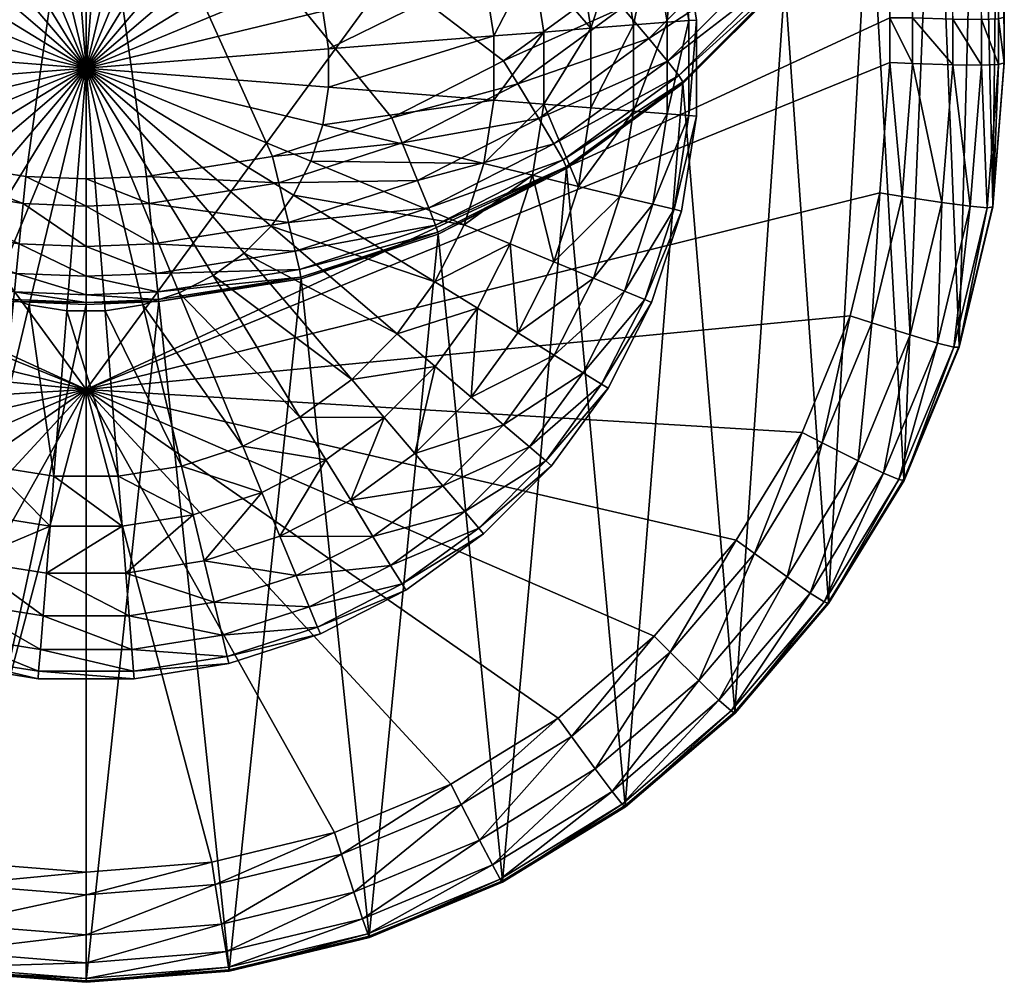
# Model space of a CAD drawing. Header units: millimetres. Extents: x -373 to 373, y -262 to 262.
# Tile 101 of 196: x 340 to 372, y -262 to -231. Entities that reach past the tile are written whole.
import ezdxf

# ---------------------------------------------------------------- set-up
doc = ezdxf.new("R2010")
doc.units = ezdxf.units.MM
doc.layers.add('W', color=7, linetype='Continuous', true_color=0x06873a)

msp = doc.modelspace()

# ---------------------------------------------------------------- meshes
at = {"layer": 'W', "color": 214, "true_color": 0xb11c95}
mesh = msp.add_polyface(dxfattribs=at)
corners = [(317.077, -225.643, 461.314), (316.913, -225.8, 460.003), (319.678, -229.615, 460.003), (317.561, -225.306, 462.251), (319.826, -229.433, 461.314), (319.488, -224.094, 463), (318.364, -224.79, 462.813), (320.975, -228.389, 462.813), (321.977, -227.526, 463), (320.258, -229.024, 462.251), (317.564, -220.315, 463), (316.348, -220.827, 462.813), (316.91, -225.856, 458.768), (368.763, -207.122, 8), (342.5, -242.996, 8), (316.237, -207.129, 8), (316.237, -230.962, 8), (322.652, -226.95, 463), (320.244, -223.631, 463), (318.384, -219.976, 463), (317.118, -216.075, 463), (316.255, -216.282, 463), (325.549, -229.85, 463), (342.5, -221.895, 463), (316.476, -212.017, 463), (316.472, -210.587, 463), (316.398, -184.858, 463), (368.602, -184.851, 463), (368.453, -202.352, 10.996), (368.453, -202.604, 9.685), (316.113, -202.604, 9.685), (316.113, -202.352, 10.996), (368.453, -203.213, 8.749), (316.113, -203.213, 8.749), (316.113, -206.392, 8), (316.113, -205.5, 8), (368.453, -205.5, 8), (368.453, -206.385, 8), (316.113, -204.178, 8.187), (368.453, -204.178, 8.187), (316.113, -202.307, 11.894), (368.453, -202.307, 11.894), (368.453, -180.217, 458.768), (315.5, -188.86, 268.749), (315.5, -187.951, 268.187), (369.5, -187.951, 268.187), (315.5, -189.499, 270.996), (315.5, -189.377, 269.685), (369.5, -189.377, 269.685), (369.5, -188.86, 268.749), (369.5, -189.457, 271.855), (315.5, -189.457, 271.855), (316.366, -189.414, 272.719), (368.634, -189.414, 272.719), (342.5, -187.632, 308.766), (316.366, -188.258, 296.098)]
mesh.append_faces([[corners[k] for k in face] for face in [(13, 14, 15), (15, 14, 16), (22, 23, 17), (17, 23, 18), (18, 23, 19), (19, 23, 20), (20, 23, 24), (24, 23, 25), (25, 23, 26), (26, 23, 27), (53, 54, 52), (52, 54, 55)]], dxfattribs={"color": 214})
mesh.append_faces([[corners[k] for k in face] for face in [(0, 1, 2), (3, 0, 4), (5, 6, 7), (7, 8, 5), (6, 3, 9), (10, 11, 6), (6, 5, 10), (3, 6, 11), (2, 1, 12), (8, 17, 18), (18, 5, 8), (5, 18, 19), (19, 10, 5), (10, 19, 20), (20, 21, 10), (28, 29, 30), (30, 31, 28), (29, 32, 33), (33, 30, 29), (34, 35, 36), (15, 34, 37), (35, 38, 39), (38, 33, 32), (31, 40, 41), (42, 41, 40), (43, 44, 45), (46, 47, 48), (47, 43, 49), (50, 51, 46), (52, 51, 50)]], dxfattribs={"vtx2": -1, "color": 214})
mesh = msp.add_polyface(dxfattribs=at)
corners = [(372.128, -237.029, 10.997), (372.5, -232.331, 10.997), (372.499, -232.291, 11.895), (372.499, -230.838, 10.997), (372.499, -230.798, 11.895), (370.222, -221.599, 460.003), (370.046, -221.469, 461.314), (367.923, -225.643, 461.314), (369.523, -221.212, 462.251), (367.44, -225.306, 462.251), (371.674, -217.116, 460.003), (371.49, -217.014, 461.314), (370.94, -216.841, 462.251), (372.312, -232.381, 9.686), (371.75, -232.401, 8.749), (371.943, -237.058, 9.686), (372.312, -230.889, 9.686), (371.75, -230.91, 8.749), (368.653, -220.827, 462.813), (370.025, -216.597, 462.813), (369.5, -232.346, 8), (370.813, -232.389, 8.187), (370.459, -236.889, 8.187), (371.387, -237.011, 8.749), (370.813, -230.9, 8.187), (369.5, -230.86, 8), (369.5, -206.385, 8), (370.812, -206.377, 8.187), (372.31, -206.307, 9.687), (371.749, -206.352, 8.75), (370.224, -221.654, 458.767), (368.09, -225.855, 458.768), (369.221, -245.925, 11.895), (371.025, -241.572, 11.895), (372.127, -236.989, 11.895), (371.676, -217.171, 458.767), (372.409, -212.515, 458.767), (372.413, -210.894, 458.767), (372.496, -206.2, 11.898), (368.763, -232.317, 8), (369.159, -236.692, 8), (368.763, -230.86, 8), (368.763, -207.122, 8)]
mesh.append_faces([[corners[k] for k in face] for face in [(0, 1, 2), (1, 3, 4), (4, 2, 1), (5, 6, 7), (6, 8, 9), (10, 11, 6), (6, 5, 10), (11, 12, 8), (8, 6, 11), (13, 1, 0), (14, 13, 15), (1, 13, 16), (16, 3, 1), (13, 14, 17), (17, 16, 13), (18, 8, 12), (12, 19, 18), (20, 21, 22), (21, 14, 23), (24, 25, 26), (17, 24, 27), (3, 16, 28), (16, 17, 29), (25, 24, 21), (21, 20, 25), (24, 17, 14), (14, 21, 24), (30, 31, 32), (33, 34, 35), (35, 30, 33), (34, 2, 36), (36, 35, 34), (2, 4, 37), (37, 36, 2), (38, 4, 3), (31, 30, 5), (30, 35, 10), (10, 5, 30), (39, 20, 40), (20, 39, 41), (41, 25, 20), (25, 41, 42)]], dxfattribs={"vtx2": -1, "color": 214})
mesh = msp.add_polyface(dxfattribs=at)
corners = [(361.995, -232.949, 460.003), (361.868, -232.746, 461.314), (358.084, -235.5, 461.314), (358.188, -235.721, 460.003), (361.497, -232.274, 462.251), (357.785, -234.975, 462.251), (365.322, -229.614, 460.003), (365.175, -229.433, 461.314), (364.742, -229.024, 462.251), (368.087, -225.8, 460.003), (367.923, -225.643, 461.314), (367.44, -225.306, 462.251), (363.023, -227.526, 463), (364.025, -228.388, 462.813), (366.636, -224.79, 462.813), (360.028, -230.524, 463), (360.884, -231.533, 462.813), (356.601, -233.017, 463), (357.291, -234.148, 462.813), (352.828, -234.942, 463), (353.333, -236.167, 462.813), (358.193, -235.779, 458.768), (362, -233.006, 458.768), (365.326, -229.671, 458.768), (368.09, -225.855, 458.768), (368.763, -230.86, 8), (342.5, -242.996, 8), (368.763, -207.122, 8), (362.348, -226.95, 463), (365.513, -224.094, 463), (359.451, -229.85, 463), (356.138, -232.261, 463), (352.488, -234.123, 463), (348.593, -235.39, 463), (342.5, -221.895, 463)]
mesh.append_faces([[corners[k] for k in face] for face in [(25, 26, 27), (28, 34, 30), (30, 34, 31)]], dxfattribs={"color": 214})
mesh.append_faces([[corners[k] for k in face] for face in [(0, 1, 2), (2, 3, 0), (1, 4, 5), (5, 2, 1), (6, 7, 1), (1, 0, 6), (7, 8, 4), (4, 1, 7), (9, 10, 7), (7, 6, 9), (10, 11, 8), (8, 7, 10), (12, 13, 14), (13, 8, 11), (11, 14, 13), (15, 16, 13), (13, 12, 15), (16, 4, 8), (8, 13, 16), (17, 18, 16), (16, 15, 17), (18, 5, 4), (4, 16, 18), (19, 20, 18), (18, 17, 19), (21, 22, 0), (0, 3, 21), (22, 23, 6), (6, 0, 22), (23, 24, 9), (9, 6, 23), (28, 12, 29), (12, 28, 30), (30, 15, 12), (15, 30, 31), (31, 17, 15), (17, 31, 32), (32, 19, 17), (19, 32, 33)]], dxfattribs={"vtx2": -1, "color": 214})
at = {"layer": 'W', "color": 201, "true_color": 0xd59ae5}
mesh = msp.add_polyface(dxfattribs=at)
corners = [(350.338, -219.71, 0), (351.145, -218.393, 0.245), (353.245, -219.919, 0.245), (352.242, -221.094, 0), (348.24, -218.642, 0), (351.873, -217.205, 0.955), (343.677, -217.546, 0), (346.002, -217.914, 0), (345.621, -219.502, 0), (343.549, -219.174, 0), (347.616, -220.15, 0), (349.484, -221.103, 0), (351.181, -222.336, 0), (353.906, -222.758, 0), (352.665, -223.819, 0), (350.425, -233.124, 0), (350.425, -231.876, 0), (355.826, -231.451, 0), (341.451, -219.174, 0), (343.124, -224.575, 0), (344.356, -224.77, 0), (345.542, -225.155, 0), (346.654, -225.722, 0), (347.663, -226.455, 0), (348.545, -227.337, 0), (353.898, -225.516, 0), (349.278, -228.346, 0), (354.85, -227.385, 0), (349.845, -229.458, 0), (350.23, -230.644, 0), (355.498, -229.379, 0), (341.876, -224.575, 0), (342.5, -232.5, 0)]
mesh.append_faces([[corners[k] for k in face] for face in [(31, 19, 32), (19, 20, 32), (20, 21, 32), (21, 22, 32), (22, 23, 32), (23, 24, 32), (24, 26, 32), (26, 28, 32), (28, 29, 32), (29, 16, 32)]], dxfattribs={"color": 201})
mesh.append_faces([[corners[k] for k in face] for face in [(0, 1, 2), (2, 3, 0), (1, 0, 4), (2, 1, 5), (6, 7, 8), (8, 9, 6), (7, 4, 10), (10, 8, 7), (4, 0, 11), (11, 10, 4), (0, 3, 12), (12, 11, 0), (3, 13, 14), (14, 12, 3), (15, 16, 17), (18, 9, 19), (9, 8, 20), (20, 19, 9), (8, 10, 21), (21, 20, 8), (10, 11, 22), (22, 21, 10), (11, 12, 23), (23, 22, 11), (12, 14, 24), (24, 23, 12), (14, 25, 26), (26, 24, 14), (25, 27, 28), (28, 26, 25), (29, 28, 27), (16, 29, 30)]], dxfattribs={"vtx2": -1, "color": 201})
mesh = msp.add_polyface(dxfattribs=at)
corners = [(329.711, -224.662, 0), (328.393, -223.855, 0.245), (329.919, -221.755, 0.245), (331.094, -222.758, 0), (328.642, -226.76, 0), (327.205, -223.127, 0.955), (327.546, -233.677, 0), (327.546, -231.323, 0), (329.174, -231.451, 0), (327.915, -228.998, 0), (329.502, -229.379, 0), (330.151, -227.385, 0), (331.103, -225.516, 0), (332.336, -223.819, 0), (332.758, -221.094, 0), (333.819, -222.336, 0), (329.174, -233.549, 0), (334.575, -231.876, 0), (334.77, -230.644, 0), (335.156, -229.458, 0), (335.722, -228.346, 0), (336.455, -227.337, 0), (337.337, -226.455, 0), (335.516, -221.103, 0), (338.346, -225.722, 0), (337.385, -220.15, 0), (339.458, -225.155, 0), (340.644, -224.77, 0), (341.876, -224.575, 0), (339.38, -219.502, 0), (343.124, -224.575, 0), (341.451, -219.174, 0), (334.575, -233.124, 0), (342.5, -232.5, 0)]
mesh.append_faces([[corners[k] for k in face] for face in [(32, 17, 33), (17, 18, 33), (18, 19, 33), (19, 20, 33), (20, 21, 33), (21, 22, 33), (22, 24, 33), (24, 26, 33), (26, 27, 33), (27, 28, 33)]], dxfattribs={"color": 201})
mesh.append_faces([[corners[k] for k in face] for face in [(0, 1, 2), (2, 3, 0), (1, 0, 4), (2, 1, 5), (6, 7, 8), (7, 9, 10), (10, 8, 7), (9, 4, 11), (11, 10, 9), (4, 0, 12), (12, 11, 4), (0, 3, 13), (13, 12, 0), (3, 14, 15), (15, 13, 3), (16, 8, 17), (8, 10, 18), (18, 17, 8), (10, 11, 19), (19, 18, 10), (11, 12, 20), (20, 19, 11), (12, 13, 21), (21, 20, 12), (13, 15, 22), (22, 21, 13), (15, 23, 24), (24, 22, 15), (23, 25, 26), (26, 24, 23), (27, 26, 25), (28, 27, 29), (30, 28, 31)]], dxfattribs={"vtx2": -1, "color": 201})
at = {"layer": 'W', "color": 214, "true_color": 0xb11c95}
mesh = msp.add_polyface(dxfattribs=at)
corners = [(319.678, -229.615, 460.003), (319.826, -229.433, 461.314), (317.077, -225.643, 461.314), (320.258, -229.024, 462.251), (317.561, -225.306, 462.251), (323.005, -232.949, 460.003), (323.133, -232.746, 461.314), (323.503, -232.274, 462.251), (326.812, -235.721, 460.003), (326.916, -235.5, 461.314), (327.215, -234.975, 462.251), (328.399, -233.017, 463), (327.71, -234.148, 462.813), (331.667, -236.167, 462.813), (332.172, -234.942, 463), (324.972, -230.524, 463), (324.116, -231.533, 462.813), (321.977, -227.526, 463), (320.975, -228.389, 462.813), (318.364, -224.79, 462.813), (319.674, -229.671, 458.768), (316.91, -225.856, 458.768), (315.78, -245.925, 11.895), (323.001, -233.006, 458.768), (326.807, -235.779, 458.768), (332.512, -234.123, 463), (328.863, -232.261, 463), (325.549, -229.85, 463), (322.652, -226.95, 463), (356.138, -232.261, 463), (342.5, -221.895, 463), (352.488, -234.123, 463), (348.593, -235.39, 463), (344.472, -236.043, 463), (342.5, -236.121, 463), (340.528, -236.043, 463), (336.407, -235.39, 463)]
mesh.append_faces([[corners[k] for k in face] for face in [(29, 30, 31), (31, 30, 32), (32, 30, 33), (33, 30, 34), (34, 30, 35), (35, 30, 36), (36, 30, 25), (25, 30, 26), (26, 30, 27)]], dxfattribs={"color": 214})
mesh.append_faces([[corners[k] for k in face] for face in [(0, 1, 2), (1, 3, 4), (5, 6, 1), (1, 0, 5), (6, 7, 3), (3, 1, 6), (8, 9, 6), (6, 5, 8), (9, 10, 7), (7, 6, 9), (11, 12, 13), (13, 14, 11), (15, 16, 12), (12, 11, 15), (16, 7, 10), (10, 12, 16), (17, 18, 16), (16, 15, 17), (18, 3, 7), (7, 16, 18), (3, 18, 19), (20, 21, 22), (21, 20, 0), (20, 23, 5), (5, 0, 20), (23, 24, 8), (8, 5, 23), (14, 25, 26), (26, 11, 14), (11, 26, 27), (27, 15, 11), (15, 27, 28), (28, 17, 15)]], dxfattribs={"vtx2": -1, "color": 214})
mesh = msp.add_polyface(dxfattribs=at)
corners = [(369.223, -245.965, 10.997), (371.027, -241.612, 10.997), (371.025, -241.572, 11.895), (369.221, -245.925, 11.895), (372.128, -237.029, 10.997), (372.127, -236.989, 11.895), (372.499, -232.291, 11.895), (369.058, -245.939, 9.686), (370.85, -241.612, 9.686), (368.558, -245.725, 8.749), (370.315, -241.48, 8.749), (371.943, -237.058, 9.686), (371.387, -237.011, 8.749), (372.312, -232.381, 9.686), (371.75, -232.401, 8.749), (366.548, -244.735, 8), (367.721, -245.324, 8.187), (365.4, -249.116, 8.187), (368.17, -240.816, 8), (369.422, -241.214, 8.187), (369.159, -236.692, 8), (370.459, -236.889, 8.187), (369.5, -232.346, 8), (370.813, -232.389, 8.187), (362, -233.006, 458.768), (358.193, -235.779, 458.768), (360.117, -256.582, 11.895), (363.699, -253.524, 11.895), (366.758, -249.942, 11.895), (365.326, -229.671, 458.768), (368.09, -225.855, 458.768), (370.224, -221.654, 458.767), (364.335, -248.351, 8), (363.737, -247.917, 8), (365.89, -244.4, 8), (367.467, -240.588, 8), (368.428, -236.576, 8), (368.763, -232.317, 8), (342.5, -242.996, 8), (368.763, -230.86, 8)]
mesh.append_faces([[corners[k] for k in face] for face in [(34, 38, 35), (35, 38, 36), (36, 38, 37), (37, 38, 39)]], dxfattribs={"color": 214})
mesh.append_faces([[corners[k] for k in face] for face in [(0, 1, 2), (2, 3, 0), (1, 4, 5), (5, 2, 1), (6, 5, 4), (0, 7, 8), (8, 1, 0), (7, 9, 10), (10, 8, 7), (1, 8, 11), (11, 4, 1), (8, 10, 12), (12, 11, 8), (4, 11, 13), (11, 12, 14), (15, 16, 17), (18, 19, 16), (16, 15, 18), (19, 10, 9), (9, 16, 19), (20, 21, 19), (19, 18, 20), (21, 12, 10), (10, 19, 21), (21, 20, 22), (12, 21, 23), (24, 25, 26), (27, 28, 29), (29, 24, 27), (28, 3, 30), (30, 29, 28), (3, 2, 31), (32, 33, 34), (34, 15, 32), (15, 34, 35), (35, 18, 15), (18, 35, 36), (36, 20, 18), (20, 36, 37)]], dxfattribs={"vtx2": -1, "color": 214})
at = {"layer": 'W', "color": 201, "true_color": 0xd59ae5}
mesh = msp.add_polyface(dxfattribs=at)
corners = [(357.454, -233.677, 0), (357.454, -231.323, 0), (358.994, -231.202, 0.245), (357.086, -228.998, 0), (358.588, -228.638, 0.245), (356.358, -226.76, 0), (357.786, -226.168, 0.245), (355.29, -224.662, 0), (356.607, -223.855, 0.245), (358.994, -233.798, 0.245), (360.384, -231.092, 0.955), (360.384, -233.907, 0.955), (361.487, -231.006, 2.061), (361.487, -233.994, 2.061), (362.195, -230.95, 3.455), (362.195, -234.05, 3.455), (362.439, -230.931, 5), (357.796, -223.127, 0.955), (359.074, -225.635, 0.955), (359.943, -228.312, 0.955), (360.096, -225.212, 2.061), (361.019, -228.054, 2.061), (360.752, -224.94, 3.455), (361.71, -227.888, 3.455), (360.978, -224.846, 5), (361.948, -227.831, 5), (360.978, -224.846, 7.5), (361.948, -227.831, 7.5), (362.439, -230.931, 7.5), (362.439, -234.069, 5), (355.826, -233.549, 0), (355.826, -231.451, 0), (354.85, -227.385, 0), (353.898, -225.516, 0), (355.498, -229.379, 0), (350.23, -230.644, 0), (350.425, -231.876, 0)]
mesh.append_faces([[corners[k] for k in face] for face in [(0, 1, 2), (3, 4, 2), (2, 1, 3), (5, 6, 4), (4, 3, 5), (7, 8, 6), (6, 5, 7), (9, 2, 10), (11, 10, 12), (13, 12, 14), (15, 14, 16), (17, 18, 6), (18, 19, 4), (4, 6, 18), (19, 10, 2), (2, 4, 19), (20, 21, 19), (19, 18, 20), (21, 12, 10), (10, 19, 21), (22, 23, 21), (21, 20, 22), (23, 14, 12), (12, 21, 23), (24, 25, 23), (23, 22, 24), (25, 16, 14), (14, 23, 25), (26, 27, 25), (25, 24, 26), (27, 28, 16), (16, 25, 27), (29, 16, 28), (30, 31, 1), (7, 5, 32), (32, 33, 7), (5, 3, 34), (34, 32, 5), (3, 1, 31), (31, 34, 3), (32, 34, 35), (34, 31, 36)]], dxfattribs={"vtx2": -1, "color": 201})
at = {"layer": 'W', "color": 214, "true_color": 0xb11c95}
mesh = msp.add_polyface(dxfattribs=at)
corners = [(315.778, -245.965, 10.997), (318.239, -249.983, 10.997), (318.242, -249.942, 11.895), (318.387, -249.932, 9.686), (315.942, -245.939, 9.686), (316.442, -245.725, 8.749), (318.841, -249.643, 8.749), (331.006, -237.863, 460.003), (331.084, -237.628, 461.314), (326.916, -235.5, 461.314), (326.812, -235.721, 460.003), (331.304, -237.062, 462.251), (327.215, -234.975, 462.251), (335.482, -239.322, 460.003), (335.532, -239.076, 461.314), (332.172, -234.942, 463), (331.667, -236.167, 462.813), (335.891, -237.541, 462.813), (335.669, -238.483, 462.251), (327.71, -234.148, 462.813), (318.452, -244.735, 8), (317.279, -245.324, 8.187), (315.579, -241.214, 8.187), (316.831, -240.816, 8), (320.665, -248.351, 8), (319.6, -249.116, 8.187), (315.78, -245.925, 11.895), (319.674, -229.671, 458.768), (321.302, -253.524, 11.895), (323.001, -233.006, 458.768), (324.883, -256.582, 11.895), (326.807, -235.779, 458.768), (331, -237.922, 458.768), (335.476, -239.381, 458.768), (328.899, -259.042, 11.895), (317.534, -240.588, 8), (319.111, -244.4, 8), (321.263, -247.917, 8), (323.939, -251.054, 8), (316.572, -236.576, 8), (342.5, -242.996, 8), (316.237, -230.962, 8), (316.237, -232.317, 8), (332.512, -234.123, 463), (336.2, -236.252, 463)]
mesh.append_faces([[corners[k] for k in face] for face in [(39, 40, 35), (35, 40, 36), (36, 40, 37), (37, 40, 38), (41, 40, 42), (42, 40, 39)]], dxfattribs={"color": 214})
mesh.append_faces([[corners[k] for k in face] for face in [(0, 1, 2), (3, 1, 0), (4, 5, 6), (6, 3, 4), (7, 8, 9), (9, 10, 7), (8, 11, 12), (12, 9, 8), (8, 7, 13), (11, 8, 14), (15, 16, 17), (16, 11, 18), (19, 12, 11), (11, 16, 19), (20, 21, 22), (22, 23, 20), (24, 25, 21), (21, 20, 24), (25, 6, 5), (5, 21, 25), (26, 2, 27), (2, 28, 29), (29, 27, 2), (28, 30, 31), (31, 29, 28), (32, 31, 30), (33, 32, 34), (31, 32, 7), (7, 10, 31), (13, 7, 32), (23, 35, 36), (36, 20, 23), (20, 36, 37), (37, 24, 20), (24, 37, 38), (43, 15, 44)]], dxfattribs={"vtx2": -1, "color": 214})
at = {"layer": 'W', "color": 201, "true_color": 0xd59ae5}
mesh = msp.add_polyface(dxfattribs=at)
corners = [(358.994, -231.202, 0.245), (358.994, -233.798, 0.245), (357.454, -233.677, 0), (356.358, -238.24, 0), (357.786, -238.831, 0.245), (356.607, -241.145, 0.245), (357.086, -236.002, 0), (358.588, -236.362, 0.245), (360.384, -231.092, 0.955), (360.384, -233.907, 0.955), (361.487, -231.006, 2.061), (361.487, -233.994, 2.061), (362.195, -230.95, 3.455), (362.195, -234.05, 3.455), (362.439, -230.931, 5), (362.439, -234.069, 5), (359.943, -236.688, 0.955), (359.074, -239.365, 0.955), (357.796, -241.873, 0.955), (361.019, -236.946, 2.061), (360.096, -239.788, 2.061), (358.739, -242.451, 2.061), (356.141, -244.15, 0.955), (361.71, -237.112, 3.455), (360.752, -240.06, 3.455), (359.344, -242.822, 3.455), (361.948, -237.169, 5), (360.978, -240.154, 5), (359.553, -242.95, 5), (362.439, -230.931, 7.5), (362.439, -234.069, 7.5), (361.948, -237.169, 7.5), (360.978, -240.154, 7.5), (359.553, -242.95, 7.5), (357.454, -231.323, 0), (355.826, -233.549, 0)]
mesh.append_faces([[corners[k] for k in face] for face in [(0, 1, 2), (3, 4, 5), (6, 7, 4), (4, 3, 6), (2, 1, 7), (7, 6, 2), (8, 9, 1), (10, 11, 9), (12, 13, 11), (14, 15, 13), (9, 16, 7), (7, 1, 9), (16, 17, 4), (4, 7, 16), (17, 18, 5), (5, 4, 17), (11, 19, 16), (16, 9, 11), (19, 20, 17), (17, 16, 19), (20, 21, 18), (18, 17, 20), (22, 18, 21), (13, 23, 19), (19, 11, 13), (23, 24, 20), (20, 19, 23), (24, 25, 21), (21, 20, 24), (15, 26, 23), (23, 13, 15), (26, 27, 24), (24, 23, 26), (27, 28, 25), (25, 24, 27), (29, 30, 15), (30, 31, 26), (26, 15, 30), (31, 32, 27), (27, 26, 31), (32, 33, 28), (28, 27, 32), (34, 2, 35)]], dxfattribs={"vtx2": -1, "color": 201})
mesh = msp.add_polyface(dxfattribs=at)
corners = [(355.29, -240.337, 0), (356.607, -241.145, 0.245), (355.081, -243.245, 0.245), (353.906, -242.242, 0), (356.358, -238.24, 0), (357.796, -241.873, 0.955), (357.454, -233.677, 0), (357.086, -236.002, 0), (355.498, -235.62, 0), (355.826, -233.549, 0), (354.85, -237.615, 0), (353.898, -239.484, 0), (352.665, -241.181, 0), (352.242, -243.906, 0), (351.181, -242.664, 0), (355.826, -231.451, 0), (350.425, -233.124, 0), (350.23, -234.356, 0), (349.845, -235.542, 0), (349.278, -236.654, 0), (348.545, -237.663, 0), (347.663, -238.545, 0), (349.484, -243.897, 0), (346.654, -239.278, 0), (347.616, -244.85, 0), (345.542, -239.844, 0), (344.356, -240.23, 0), (343.124, -240.425, 0), (345.621, -245.498, 0), (341.876, -240.425, 0), (343.549, -245.826, 0), (350.425, -231.876, 0), (342.5, -232.5, 0)]
mesh.append_faces([[corners[k] for k in face] for face in [(31, 16, 32), (16, 17, 32), (17, 18, 32), (18, 19, 32), (19, 20, 32), (20, 21, 32), (21, 23, 32), (23, 25, 32), (25, 26, 32), (26, 27, 32)]], dxfattribs={"color": 201})
mesh.append_faces([[corners[k] for k in face] for face in [(0, 1, 2), (2, 3, 0), (1, 0, 4), (2, 1, 5), (6, 7, 8), (8, 9, 6), (7, 4, 10), (10, 8, 7), (4, 0, 11), (11, 10, 4), (0, 3, 12), (12, 11, 0), (3, 13, 14), (14, 12, 3), (15, 9, 16), (9, 8, 17), (17, 16, 9), (8, 10, 18), (18, 17, 8), (10, 11, 19), (19, 18, 10), (11, 12, 20), (20, 19, 11), (12, 14, 21), (21, 20, 12), (14, 22, 23), (23, 21, 14), (22, 24, 25), (25, 23, 22), (26, 25, 24), (27, 26, 28), (29, 27, 30)]], dxfattribs={"vtx2": -1, "color": 201})
mesh = msp.add_polyface(dxfattribs=at)
corners = [(334.663, -245.29, 0), (333.855, -246.607, 0.245), (331.755, -245.081, 0.245), (332.758, -243.906, 0), (336.76, -246.358, 0), (333.127, -247.795, 0.955), (343.677, -247.454, 0), (341.323, -247.454, 0), (341.451, -245.826, 0), (338.998, -247.086, 0), (339.38, -245.498, 0), (337.385, -244.85, 0), (335.516, -243.897, 0), (333.819, -242.664, 0), (331.094, -242.242, 0), (332.336, -241.181, 0), (343.549, -245.826, 0), (341.876, -240.425, 0), (340.644, -240.23, 0), (339.458, -239.844, 0), (338.346, -239.278, 0), (337.337, -238.545, 0), (336.455, -237.663, 0), (331.103, -239.484, 0), (335.722, -236.654, 0), (330.151, -237.615, 0), (335.156, -235.542, 0), (334.77, -234.356, 0), (334.575, -233.124, 0), (329.502, -235.62, 0), (334.575, -231.876, 0), (329.174, -233.549, 0), (343.124, -240.425, 0), (342.5, -232.5, 0)]
mesh.append_faces([[corners[k] for k in face] for face in [(32, 17, 33), (17, 18, 33), (18, 19, 33), (19, 20, 33), (20, 21, 33), (21, 22, 33), (22, 24, 33), (24, 26, 33), (26, 27, 33), (27, 28, 33)]], dxfattribs={"color": 201})
mesh.append_faces([[corners[k] for k in face] for face in [(0, 1, 2), (2, 3, 0), (1, 0, 4), (2, 1, 5), (6, 7, 8), (7, 9, 10), (10, 8, 7), (9, 4, 11), (11, 10, 9), (4, 0, 12), (12, 11, 4), (0, 3, 13), (13, 12, 0), (3, 14, 15), (15, 13, 3), (16, 8, 17), (8, 10, 18), (18, 17, 8), (10, 11, 19), (19, 18, 10), (11, 12, 20), (20, 19, 11), (12, 13, 21), (21, 20, 12), (13, 15, 22), (22, 21, 13), (15, 23, 24), (24, 22, 15), (23, 25, 26), (26, 24, 23), (27, 26, 25), (28, 27, 29), (30, 28, 31)]], dxfattribs={"vtx2": -1, "color": 201})
at = {"layer": 'W', "color": 214, "true_color": 0xb11c95}
mesh = msp.add_polyface(dxfattribs=at)
corners = [(356.106, -259.085, 10.997), (360.121, -256.624, 10.997), (360.117, -256.582, 11.895), (356.102, -259.042, 11.895), (363.702, -253.565, 10.997), (363.699, -253.524, 11.895), (366.761, -249.982, 10.997), (366.758, -249.942, 11.895), (369.223, -245.965, 10.997), (369.221, -245.925, 11.895), (356.027, -258.979, 9.686), (360.016, -256.533, 9.686), (359.688, -256.12, 8.749), (363.574, -253.492, 9.686), (363.178, -253.136, 8.749), (366.613, -249.931, 9.686), (366.159, -249.643, 8.749), (369.058, -245.939, 9.686), (368.558, -245.725, 8.749), (358.364, -254.33, 8), (359.137, -255.386, 8.187), (355.35, -257.709, 8.187), (355.775, -258.521, 8.749), (361.584, -251.576, 8), (362.515, -252.498, 8.187), (364.335, -248.351, 8), (365.4, -249.116, 8.187), (366.548, -244.735, 8), (367.721, -245.324, 8.187), (358.193, -235.779, 458.768), (362, -233.006, 458.768), (357.929, -253.732, 8), (361.061, -251.053, 8), (363.737, -247.917, 8)]
mesh.append_faces([[corners[k] for k in face] for face in [(0, 1, 2), (2, 3, 0), (1, 4, 5), (5, 2, 1), (4, 6, 7), (7, 5, 4), (6, 8, 9), (9, 7, 6), (0, 10, 11), (11, 1, 0), (12, 11, 10), (1, 11, 13), (13, 4, 1), (11, 12, 14), (14, 13, 11), (4, 13, 15), (15, 6, 4), (13, 14, 16), (16, 15, 13), (6, 15, 17), (17, 8, 6), (15, 16, 18), (18, 17, 15), (19, 20, 21), (20, 12, 22), (23, 24, 20), (20, 19, 23), (24, 14, 12), (12, 20, 24), (25, 26, 24), (24, 23, 25), (26, 16, 14), (14, 24, 26), (26, 25, 27), (28, 18, 16), (16, 26, 28), (3, 2, 29), (2, 5, 30), (19, 31, 32), (32, 23, 19), (23, 32, 33), (33, 25, 23)]], dxfattribs={"vtx2": -1, "color": 214})
mesh = msp.add_polyface(dxfattribs=at)
corners = [(342.5, -240.156, 460.004), (342.5, -240.217, 458.768), (344.876, -240.122, 458.768), (335.482, -239.322, 460.003), (335.532, -239.076, 461.314), (331.084, -237.628, 461.314), (335.669, -238.483, 462.251), (331.304, -237.062, 462.251), (340.131, -240.062, 460.004), (340.156, -239.811, 461.314), (340.216, -239.204, 462.251), (342.5, -239.904, 461.314), (342.5, -239.294, 462.251), (344.869, -240.062, 460.004), (344.844, -239.811, 461.314), (342.5, -237.006, 463), (342.5, -238.328, 462.813), (344.689, -238.242, 462.813), (344.559, -236.925, 463), (344.784, -239.204, 462.251), (340.441, -236.925, 463), (340.311, -238.242, 462.813), (336.2, -236.252, 463), (335.891, -237.541, 462.813), (332.172, -234.942, 463), (331.667, -236.167, 462.813), (340.125, -240.122, 458.768), (335.476, -239.381, 458.768), (333.249, -260.843, 11.895), (337.827, -261.94, 11.894), (342.5, -262.307, 11.894), (331, -237.922, 458.768), (344.472, -236.043, 463), (342.5, -236.121, 463), (340.528, -236.043, 463), (336.407, -235.39, 463), (332.512, -234.123, 463)]
mesh.append_faces([[corners[k] for k in face] for face in [(0, 1, 2), (3, 4, 5), (4, 6, 7), (8, 9, 4), (4, 3, 8), (9, 10, 6), (6, 4, 9), (0, 11, 9), (9, 8, 0), (11, 12, 10), (10, 9, 11), (11, 0, 13), (12, 11, 14), (15, 16, 17), (17, 18, 15), (16, 12, 19), (19, 17, 16), (20, 21, 16), (16, 15, 20), (21, 10, 12), (12, 16, 21), (22, 23, 21), (21, 20, 22), (23, 6, 10), (10, 21, 23), (23, 22, 24), (6, 23, 25), (26, 27, 28), (1, 26, 29), (2, 1, 30), (31, 27, 3), (27, 26, 8), (8, 3, 27), (26, 1, 0), (0, 8, 26), (18, 32, 33), (33, 15, 18), (15, 33, 34), (34, 20, 15), (20, 34, 35), (35, 22, 20), (22, 35, 36)]], dxfattribs={"vtx2": -1, "color": 214})
mesh = msp.add_polyface(dxfattribs=at)
corners = [(344.876, -240.122, 458.768), (344.869, -240.062, 460.004), (342.5, -240.156, 460.004), (349.518, -239.322, 460.003), (349.468, -239.076, 461.314), (344.844, -239.811, 461.314), (349.331, -238.483, 462.251), (344.784, -239.204, 462.251), (353.995, -237.863, 460.003), (353.917, -237.627, 461.314), (353.696, -237.062, 462.251), (358.188, -235.721, 460.003), (358.084, -235.5, 461.314), (357.785, -234.975, 462.251), (342.5, -239.904, 461.314), (342.5, -239.294, 462.251), (353.333, -236.167, 462.813), (357.291, -234.148, 462.813), (348.8, -236.252, 463), (349.109, -237.541, 462.813), (352.828, -234.942, 463), (344.559, -236.925, 463), (344.689, -238.242, 462.813), (349.525, -239.381, 458.768), (347.173, -261.94, 11.894), (354.001, -237.922, 458.768), (351.751, -260.843, 11.895), (358.193, -235.779, 458.768), (356.102, -259.042, 11.895), (350.611, -257.465, 8), (342.5, -242.996, 8), (354.417, -255.887, 8), (357.929, -253.732, 8), (361.061, -251.053, 8), (363.737, -247.917, 8), (365.89, -244.4, 8), (348.593, -235.39, 463), (344.472, -236.043, 463)]
mesh.append_faces([[corners[k] for k in face] for face in [(29, 30, 31), (31, 30, 32), (32, 30, 33), (33, 30, 34), (34, 30, 35)]], dxfattribs={"color": 214})
mesh.append_faces([[corners[k] for k in face] for face in [(0, 1, 2), (3, 4, 5), (5, 1, 3), (4, 6, 7), (7, 5, 4), (8, 9, 4), (4, 3, 8), (9, 10, 6), (6, 4, 9), (11, 12, 9), (9, 8, 11), (12, 13, 10), (10, 9, 12), (1, 5, 14), (5, 7, 15), (16, 10, 13), (13, 17, 16), (18, 19, 16), (16, 20, 18), (19, 6, 10), (10, 16, 19), (21, 22, 19), (19, 18, 21), (22, 7, 6), (6, 19, 22), (23, 0, 24), (25, 23, 26), (27, 25, 28), (0, 23, 3), (3, 1, 0), (23, 25, 8), (8, 3, 23), (25, 27, 11), (11, 8, 25), (36, 18, 20), (18, 36, 37), (37, 21, 18)]], dxfattribs={"vtx2": -1, "color": 214})
mesh = msp.add_polyface(dxfattribs=at)
corners = [(318.239, -249.983, 10.997), (321.298, -253.565, 10.997), (321.302, -253.524, 11.895), (318.242, -249.942, 11.895), (324.88, -256.624, 10.997), (324.883, -256.582, 11.895), (328.895, -259.085, 10.997), (328.899, -259.042, 11.895), (333.249, -260.843, 11.895), (318.387, -249.932, 9.686), (321.427, -253.492, 9.686), (318.841, -249.643, 8.749), (321.822, -253.136, 8.749), (324.985, -256.533, 9.686), (325.312, -256.12, 8.749), (328.974, -258.979, 9.686), (329.226, -258.521, 8.749), (333.296, -260.77, 9.686), (333.466, -260.278, 8.749), (323.416, -251.576, 8), (322.485, -252.498, 8.187), (319.6, -249.116, 8.187), (320.665, -248.351, 8), (326.637, -254.33, 8), (325.863, -255.386, 8.187), (330.248, -256.546, 8), (329.651, -257.709, 8.187), (334.161, -258.168, 8), (333.754, -259.411, 8.187), (331, -237.922, 458.768), (323.939, -251.054, 8), (327.072, -253.732, 8), (330.584, -255.887, 8), (342.5, -242.996, 8)]
mesh.append_faces([[corners[k] for k in face] for face in [(30, 33, 31)]], dxfattribs={"color": 214})
mesh.append_faces([[corners[k] for k in face] for face in [(0, 1, 2), (2, 3, 0), (1, 4, 5), (5, 2, 1), (4, 6, 7), (7, 5, 4), (8, 7, 6), (0, 9, 10), (10, 1, 0), (9, 11, 12), (12, 10, 9), (1, 10, 13), (13, 4, 1), (10, 12, 14), (14, 13, 10), (4, 13, 15), (15, 6, 4), (13, 14, 16), (16, 15, 13), (6, 15, 17), (15, 16, 18), (19, 20, 21), (21, 22, 19), (20, 12, 11), (11, 21, 20), (23, 24, 20), (20, 19, 23), (24, 14, 12), (12, 20, 24), (25, 26, 24), (24, 23, 25), (26, 16, 14), (14, 24, 26), (26, 25, 27), (16, 26, 28), (5, 7, 29), (30, 19, 22), (19, 30, 31), (31, 23, 19), (23, 31, 32), (32, 25, 23)]], dxfattribs={"vtx2": -1, "color": 214})
mesh = msp.add_polyface(dxfattribs=at)
corners = [(347.178, -261.984, 10.996), (351.756, -260.886, 10.997), (351.751, -260.843, 11.895), (347.173, -261.94, 11.894), (356.106, -259.085, 10.997), (356.102, -259.042, 11.895), (347.155, -261.862, 9.685), (351.704, -260.77, 9.686), (347.072, -261.351, 8.749), (351.534, -260.278, 8.749), (356.027, -258.979, 9.686), (355.775, -258.521, 8.749), (359.688, -256.12, 8.749), (342.5, -262.352, 10.996), (342.5, -262.229, 9.685), (342.5, -261.711, 8.749), (346.722, -259.158, 8), (346.927, -260.449, 8.187), (342.5, -260.798, 8.187), (350.84, -258.168, 8), (351.246, -259.411, 8.187), (354.752, -256.546, 8), (355.35, -257.709, 8.187), (358.364, -254.33, 8), (359.137, -255.386, 8.187), (349.525, -239.381, 458.768), (354.001, -237.922, 458.768), (342.5, -262.307, 11.894), (344.876, -240.122, 458.768), (346.606, -258.428, 8), (342.5, -259.491, 8), (350.611, -257.465, 8), (354.417, -255.887, 8), (357.929, -253.732, 8), (342.5, -242.996, 8)]
mesh.append_faces([[corners[k] for k in face] for face in [(29, 34, 31)]], dxfattribs={"color": 214})
mesh.append_faces([[corners[k] for k in face] for face in [(0, 1, 2), (2, 3, 0), (1, 4, 5), (5, 2, 1), (0, 6, 7), (7, 1, 0), (6, 8, 9), (9, 7, 6), (1, 7, 10), (10, 4, 1), (7, 9, 11), (11, 10, 7), (10, 11, 12), (13, 14, 6), (6, 0, 13), (14, 15, 8), (8, 6, 14), (16, 17, 18), (17, 8, 15), (19, 20, 17), (17, 16, 19), (20, 9, 8), (8, 17, 20), (21, 22, 20), (20, 19, 21), (22, 11, 9), (9, 20, 22), (22, 21, 23), (11, 22, 24), (3, 2, 25), (2, 5, 26), (3, 27, 13), (13, 0, 3), (27, 3, 28), (29, 16, 30), (16, 29, 31), (31, 19, 16), (19, 31, 32), (32, 21, 19), (21, 32, 33), (33, 23, 21)]], dxfattribs={"vtx2": -1, "color": 214})
mesh = msp.add_polyface(dxfattribs=at)
corners = [(328.895, -259.085, 10.997), (333.245, -260.886, 10.997), (333.249, -260.843, 11.895), (337.823, -261.984, 10.996), (337.827, -261.94, 11.894), (342.5, -262.352, 10.996), (342.5, -262.307, 11.894), (333.296, -260.77, 9.686), (333.466, -260.278, 8.749), (328.974, -258.979, 9.686), (337.845, -261.862, 9.685), (337.929, -261.351, 8.749), (342.5, -262.229, 9.685), (342.5, -261.711, 8.749), (334.161, -258.168, 8), (333.754, -259.411, 8.187), (329.651, -257.709, 8.187), (329.226, -258.521, 8.749), (338.279, -259.158, 8), (338.073, -260.449, 8.187), (342.5, -259.491, 8), (342.5, -260.798, 8.187), (346.722, -259.158, 8), (346.927, -260.449, 8.187), (328.899, -259.042, 11.895), (335.476, -239.381, 458.768), (340.125, -240.122, 458.768), (342.5, -240.217, 458.768), (330.248, -256.546, 8), (330.584, -255.887, 8), (334.389, -257.465, 8), (338.394, -258.428, 8), (342.5, -258.751, 8), (346.606, -258.428, 8), (327.072, -253.732, 8), (342.5, -242.996, 8)]
mesh.append_faces([[corners[k] for k in face] for face in [(34, 35, 29), (29, 35, 30), (30, 35, 31), (31, 35, 32), (32, 35, 33)]], dxfattribs={"color": 214})
mesh.append_faces([[corners[k] for k in face] for face in [(0, 1, 2), (1, 3, 4), (4, 2, 1), (3, 5, 6), (6, 4, 3), (7, 1, 0), (8, 7, 9), (1, 7, 10), (10, 3, 1), (7, 8, 11), (11, 10, 7), (3, 10, 12), (12, 5, 3), (10, 11, 13), (13, 12, 10), (14, 15, 16), (15, 8, 17), (18, 19, 15), (15, 14, 18), (19, 11, 8), (8, 15, 19), (20, 21, 19), (19, 18, 20), (21, 13, 11), (11, 19, 21), (21, 20, 22), (13, 21, 23), (24, 2, 25), (2, 4, 26), (4, 6, 27), (28, 29, 30), (30, 14, 28), (14, 30, 31), (31, 18, 14), (18, 31, 32), (32, 20, 18), (20, 32, 33)]], dxfattribs={"vtx2": -1, "color": 214})
at = {"layer": 'W', "color": 201, "true_color": 0xd59ae5}
mesh = msp.add_polyface(dxfattribs=at)
corners = [(343.677, -247.454, 0), (343.798, -248.994, 0.245), (341.202, -248.994, 0.245), (346.002, -247.086, 0), (346.363, -248.588, 0.245), (348.24, -246.358, 0), (348.832, -247.786, 0.245), (350.338, -245.29, 0), (351.145, -246.607, 0.245), (351.873, -247.795, 0.955), (349.365, -249.073, 0.955), (346.688, -249.943, 0.955), (343.908, -250.384, 0.955), (349.788, -250.095, 2.061), (346.946, -251.019, 2.061), (343.994, -251.486, 2.061), (341.093, -250.384, 0.955), (350.06, -250.751, 3.455), (347.112, -251.709, 3.455), (344.05, -252.194, 3.455), (341.006, -251.486, 2.061), (350.154, -250.978, 5), (347.169, -251.947, 5), (344.069, -252.438, 5), (340.95, -252.194, 3.455), (340.931, -252.438, 5), (344.069, -252.438, 7.5), (350.154, -250.978, 7.5), (347.169, -251.947, 7.5), (347.616, -244.85, 0), (349.484, -243.897, 0), (345.621, -245.498, 0), (343.549, -245.826, 0), (341.451, -245.826, 0), (344.356, -240.23, 0), (343.124, -240.425, 0)]
mesh.append_faces([[corners[k] for k in face] for face in [(0, 1, 2), (3, 4, 1), (1, 0, 3), (5, 6, 4), (4, 3, 5), (7, 8, 6), (6, 5, 7), (9, 10, 6), (10, 11, 4), (4, 6, 10), (11, 12, 1), (1, 4, 11), (2, 1, 12), (13, 14, 11), (11, 10, 13), (14, 15, 12), (12, 11, 14), (16, 12, 15), (17, 18, 14), (14, 13, 17), (18, 19, 15), (15, 14, 18), (20, 15, 19), (21, 22, 18), (18, 17, 21), (22, 23, 19), (19, 18, 22), (24, 19, 23), (25, 23, 26), (27, 28, 22), (22, 21, 27), (28, 26, 23), (23, 22, 28), (7, 5, 29), (29, 30, 7), (5, 3, 31), (31, 29, 5), (3, 0, 32), (32, 31, 3), (33, 32, 0), (29, 31, 34), (31, 32, 35)]], dxfattribs={"vtx2": -1, "color": 201})
mesh = msp.add_polyface(dxfattribs=at)
corners = [(352.242, -243.906, 0), (353.245, -245.081, 0.245), (351.145, -246.607, 0.245), (350.338, -245.29, 0), (353.906, -242.242, 0), (355.081, -243.245, 0.245), (357.796, -241.873, 0.955), (356.141, -244.15, 0.955), (354.151, -246.141, 0.955), (351.873, -247.795, 0.955), (348.832, -247.786, 0.245), (358.739, -242.451, 2.061), (356.982, -244.869, 2.061), (354.869, -246.982, 2.061), (352.451, -248.739, 2.061), (349.788, -250.095, 2.061), (349.365, -249.073, 0.955), (359.344, -242.822, 3.455), (357.522, -245.33, 3.455), (355.33, -247.522, 3.455), (352.822, -249.344, 3.455), (350.06, -250.751, 3.455), (359.553, -242.95, 5), (357.708, -245.489, 5), (355.489, -247.708, 5), (352.95, -249.553, 5), (350.154, -250.978, 5), (359.553, -242.95, 7.5), (357.708, -245.489, 7.5), (355.489, -247.708, 7.5), (352.95, -249.553, 7.5), (350.154, -250.978, 7.5), (349.484, -243.897, 0), (351.181, -242.664, 0)]
mesh.append_faces([[corners[k] for k in face] for face in [(0, 1, 2), (2, 3, 0), (4, 5, 1), (1, 0, 4), (6, 7, 5), (7, 8, 1), (1, 5, 7), (8, 9, 2), (2, 1, 8), (10, 2, 9), (11, 12, 7), (12, 13, 8), (8, 7, 12), (13, 14, 9), (9, 8, 13), (14, 15, 16), (16, 9, 14), (17, 18, 12), (12, 11, 17), (18, 19, 13), (13, 12, 18), (19, 20, 14), (14, 13, 19), (20, 21, 15), (15, 14, 20), (22, 23, 18), (18, 17, 22), (23, 24, 19), (19, 18, 23), (24, 25, 20), (20, 19, 24), (25, 26, 21), (21, 20, 25), (27, 28, 23), (23, 22, 27), (28, 29, 24), (24, 23, 28), (29, 30, 25), (25, 24, 29), (30, 31, 26), (26, 25, 30), (0, 3, 32), (32, 33, 0)]], dxfattribs={"vtx2": -1, "color": 201})
mesh = msp.add_polyface(dxfattribs=at)
corners = [(336.76, -246.358, 0), (336.169, -247.786, 0.245), (333.855, -246.607, 0.245), (338.998, -247.086, 0), (338.638, -248.588, 0.245), (341.323, -247.454, 0), (341.202, -248.994, 0.245), (343.677, -247.454, 0), (343.908, -250.384, 0.955), (341.093, -250.384, 0.955), (338.312, -249.943, 0.955), (335.635, -249.073, 0.955), (333.127, -247.795, 0.955), (343.994, -251.486, 2.061), (341.006, -251.486, 2.061), (338.054, -251.019, 2.061), (335.212, -250.095, 2.061), (332.549, -248.739, 2.061), (330.85, -246.141, 0.955), (344.05, -252.194, 3.455), (340.95, -252.194, 3.455), (337.888, -251.709, 3.455), (334.94, -250.751, 3.455), (332.178, -249.344, 3.455), (344.069, -252.438, 5), (340.931, -252.438, 5), (337.831, -251.947, 5), (334.846, -250.978, 5), (332.05, -249.553, 5), (334.846, -250.978, 7.5), (332.05, -249.553, 7.5), (337.831, -251.947, 7.5), (340.931, -252.438, 7.5), (344.069, -252.438, 7.5)]
mesh.append_faces([[corners[k] for k in face] for face in [(0, 1, 2), (3, 4, 1), (1, 0, 3), (5, 6, 4), (4, 3, 5), (6, 5, 7), (8, 9, 6), (9, 10, 4), (4, 6, 9), (10, 11, 1), (1, 4, 10), (11, 12, 2), (2, 1, 11), (13, 14, 9), (14, 15, 10), (10, 9, 14), (15, 16, 11), (11, 10, 15), (16, 17, 12), (12, 11, 16), (18, 12, 17), (19, 20, 14), (20, 21, 15), (15, 14, 20), (21, 22, 16), (16, 15, 21), (22, 23, 17), (17, 16, 22), (24, 25, 20), (25, 26, 21), (21, 20, 25), (26, 27, 22), (22, 21, 26), (27, 28, 23), (23, 22, 27), (28, 27, 29), (29, 30, 28), (27, 26, 31), (31, 29, 27), (26, 25, 32), (32, 31, 26), (33, 32, 25)]], dxfattribs={"vtx2": -1, "color": 201})

doc.saveas('drawing.dxf')
